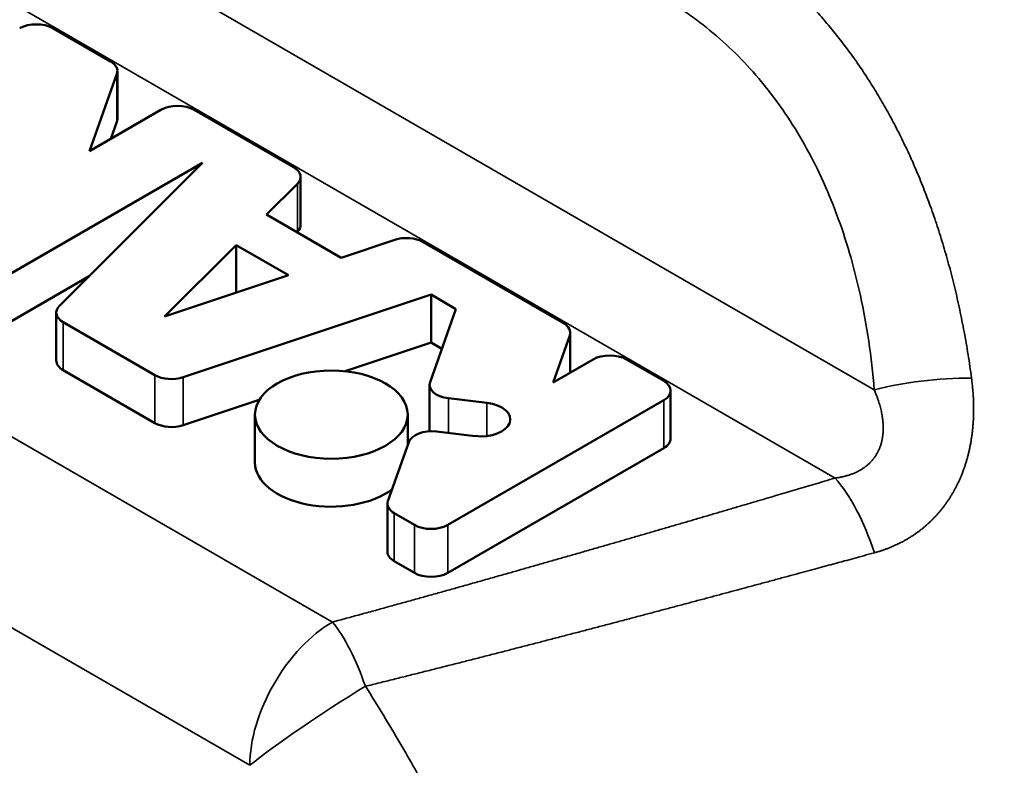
# Model space of a CAD drawing. Header units: millimetres. Extents: x 9 to 400, y 8 to 282.
# Tile 10 of 22: x 360.29 to 368.7, y 71.52 to 77.9. Entities that reach past the tile are written whole.
import ezdxf

# ---------------------------------------------------------------- set-up
doc = ezdxf.new("R2010")
doc.units = ezdxf.units.MM
doc.layers.add('Visible (ISO)', color=7, linetype='Continuous', lineweight=50)
doc.layers.add('Visible Narrow (ISO)', color=7, linetype='Continuous', lineweight=35)

msp = doc.modelspace()

# ---------------------------------------------------------------- linework, layer by layer
at = {"layer": 'Visible (ISO)'}
for p, q in [((361.0615, 77.5419), (360.5695, 77.826)), ((361.1204, 77.4598), (361.1204, 77.0495)), ((360.8817, 76.7754), (361.1163, 77.4365)), ((361.4933, 77.1285), (360.8817, 76.7754)), ((362.6279, 76.6375), (361.7776, 77.1285)), ((361.1163, 77.0263), (361.0648, 76.881)), ((360.2142, 75.7335), (361.8487, 76.6771)), ((361.8487, 76.6771), (360.6252, 75.4537)), ((362.6868, 76.5555), (362.6868, 76.1452)), ((362.3952, 76.2328), (362.6598, 76.4975)), ((363.0333, 75.8644), (362.3952, 76.2328)), ((362.6598, 76.0872), (362.6553, 76.0826)), ((361.5235, 75.3611), (362.1351, 75.9727)), ((362.1351, 75.9727), (362.5828, 75.7142)), ((362.1351, 75.565), (362.1351, 75.9727)), ((363.4917, 76.0172), (363.0333, 75.8644)), ((364.9345, 75.3058), (363.7343, 75.9987)), ((360.8779, 75.7064), (360.2142, 75.3232)), ((362.5828, 75.7142), (361.5235, 75.3611)), ((361.6838, 74.8425), (363.8029, 75.5488)), ((363.8029, 75.1386), (363.8029, 75.5488)), ((363.8029, 75.5488), (364.0161, 75.4258)), ((360.5983, 75.3957), (360.5983, 74.9854)), ((364.0161, 75.4258), (363.7941, 74.8001)), ((360.6571, 75.3136), (361.4412, 74.8609)), ((364.8463, 74.7973), (364.9893, 75.2005)), ((364.9934, 75.2237), (364.9934, 74.8822)), ((363.8029, 75.1386), (363.0691, 74.894)), ((363.8953, 75.0852), (363.8029, 75.1386)), ((365.1887, 74.995), (364.8463, 74.7973)), ((365.7927, 74.8103), (365.4729, 74.995)), ((361.4412, 74.4506), (360.6571, 74.9033)), ((363.7901, 74.7768), (363.7901, 74.3807)), ((365.8516, 74.7283), (365.8516, 74.318)), ((362.3344, 74.649), (361.6838, 74.4322)), ((363.945, 73.5795), (365.7927, 74.6462)), ((363.9507, 74.6631), (364.2801, 74.6242)), ((362.2969, 74.1128), (362.2969, 74.5231)), ((363.6034, 74.2624), (363.6034, 74.5231)), ((364.1789, 74.34), (363.8499, 74.3789)), ((363.6127, 74.2885), (363.4338, 73.7842)), ((365.7927, 74.2359), (363.945, 73.1692)), ((363.4297, 73.761), (363.4297, 73.3507)), ((363.4886, 73.6789), (363.6608, 73.5795)), ((363.6608, 73.1692), (363.4886, 73.2686))]:
    msp.add_line(p, q, dxfattribs=at)
for centre, major_axis, ratio, start_param, end_param in [((360.4274, 77.7439), (-0.201, 0), 0.57735, 3.926991, 5.497787), ((360.9194, 77.4598), (0.201, 0), 0.57735, 6.08116, 7.068583), ((361.6355, 77.0464), (-0.201, 0), 0.57735, 3.926991, 5.497787), ((360.9194, 77.0495), (0.201, 0), 0.57735, 6.08116, 6.283185), ((362.4858, 76.5555), (0.201, 0), 0.57735, 5.759587, 7.068583), ((362.4858, 76.1452), (0.201, 0), 0.57735, 5.759587, 6.283185), ((363.5922, 75.9167), (-0.201, 0), 0.57735, 3.926991, 5.235988), ((360.7993, 75.3957), (-0.201, 0), 0.57735, 5.759587, 7.068583), ((364.7924, 75.2237), (0.201, 0), 0.57735, 6.08116, 7.068583), ((365.3308, 74.9129), (-0.201, 0), 0.57735, 3.926991, 5.497787), ((360.7993, 74.9854), (-0.201, 0), 0.57735, 0, 0.785398), ((361.5833, 74.943), (0.201, 0), 0.57735, 3.926991, 5.235988), ((363.9911, 74.7768), (-0.201, 0), 0.57735, 6.08116, 7.651956), ((365.6506, 74.7283), (0.201, 0), 0.57735, 5.497787, 7.068583), ((364.2293, 74.4821), (0.2512, 0), 0.57735, 4.510364, 7.650426), ((361.5833, 74.5327), (-0.201, 0), 0.57735, 0.785398, 2.094395), ((363.8096, 74.2652), (-0.201, 0), 0.57735, 4.510364, 6.08116), ((365.6506, 74.318), (0.201, 0), 0.57735, 5.497787, 6.283185), ((362.9501, 74.1128), (-0.6532, 0), 0.57735, 0, 2.488757), ((363.6307, 73.761), (-0.201, 0), 0.57735, 6.08116, 7.068583), ((363.8029, 73.6615), (0.201, 0), 0.57735, 3.926991, 5.497787), ((363.6307, 73.3507), (-0.201, 0), 0.57735, 0, 0.785398), ((363.8029, 73.2512), (-0.201, 0), 0.57735, 0.785398, 2.356194), ((362.9601, 71.9325), (0.8378, 0.546), 0.076141, 1.179258, 1.179281)]:
    msp.add_ellipse(centre, major_axis=major_axis, ratio=ratio, start_param=start_param, end_param=end_param, dxfattribs=at)
msp.add_ellipse((362.9501, 74.5231), major_axis=(0.6532, 0), ratio=0.57735, dxfattribs=at)
for points, knots in [([(354.0033, 76.2392), (356.719, 79.1467), (359.3937, 81.8654), (363.238, 86.2689), (364.6522, 87.8883), (366.7294, 90.0587), (367.3901, 90.7802), (368.9802, 92.6208), (370.0387, 93.7618), (372.2335, 95.4796), (373.2652, 96.1704), (375.2747, 97.4913), (376.2739, 98.0947), (377.9737, 98.7613), (378.5789, 98.9441), (380.1365, 99.2857), (381.1229, 99.3856), (383.187, 99.3485), (384.2837, 99.1762), (385.7738, 98.721), (386.2139, 98.5584), (386.6439, 98.3729)], [0, 0, 0, 0, 1.478629, 1.478629, 2.233942, 2.233942, 2.676216, 2.676216, 3.197311, 3.197311, 3.655058, 3.655058, 4.034485, 4.034485, 4.225927, 4.225927, 4.517764, 4.517764, 4.845347, 4.845347, 4.985547, 4.985547, 4.985547, 4.985547]), ([(399.6771, 86.9193), (399.677, 85.8462), (399.5141, 84.6825), (398.8511, 82.5972), (398.3949, 81.6449), (397.3263, 79.9161), (396.7327, 79.1229), (395.3131, 77.4144), (394.4633, 76.5183), (391.9219, 74.0906), (390.0861, 72.6492), (386.8065, 70.8422), (385.4354, 70.2756), (383.0685, 69.4674), (382.0857, 69.1779), (380.1999, 68.5515), (379.2144, 68.201), (375.3277, 66.7735), (372.3637, 65.5967), (367.3447, 63.7924), (365.3921, 63.0935), (363.4046, 62.2452)], [0, 0, 0, 0, 0.36327, 0.36327, 0.680504, 0.680504, 0.974046, 0.974046, 1.353882, 1.353882, 2.060051, 2.060051, 2.498862, 2.498862, 2.87322, 2.87322, 3.267976, 3.267976, 4.45231, 4.45231, 5.247447, 5.247447, 5.247447, 5.247447]), ([(356.5584, 72.6065), (356.7304, 72.6294), (356.9079, 72.6335), (357.4231, 72.5909), (357.7726, 72.4976), (358.4814, 72.1907), (358.849, 71.964), (359.5342, 71.4102), (359.8599, 71.0741), (360.4202, 70.3448), (360.6633, 69.943), (361.0419, 69.125), (361.1826, 68.6984), (361.349, 67.8748), (361.377, 67.4677), (361.3192, 66.7284), (361.2334, 66.3846), (361.0908, 66.0914)], [16.550352, 16.550352, 16.550352, 16.550352, 16.619319, 16.619319, 16.748901, 16.748901, 16.887582, 16.887582, 17.027006, 17.027006, 17.164338, 17.164338, 17.301076, 17.301076, 17.438022, 17.438022, 17.573318, 17.573318, 17.573318, 17.573318]), ([(360.4156, 66.5413), (360.5069, 66.77), (360.56, 67.0674), (360.5583, 67.6779), (360.5196, 67.9888), (360.363, 68.6272), (360.2415, 68.9633), (359.9274, 69.6105), (359.7302, 69.9299), (359.2855, 70.5087), (359.0322, 70.7756), (358.5043, 71.2225), (358.2232, 71.4089), (357.675, 71.6804), (357.4005, 71.769), (356.9384, 71.8382), (356.7407, 71.8334), (356.5633, 71.7968)], [0.4192649, 0.4192649, 0.4192649, 0.4192649, 0.5453605, 0.5453605, 0.6521979, 0.6521979, 0.7612299, 0.7612299, 0.8709982, 0.8709982, 0.9810987, 0.9810987, 1.0912199, 1.0912199, 1.2014306, 1.2014306, 1.2954085, 1.2954085, 1.2954085, 1.2954085])]:
    msp.add_open_spline(points, degree=3, knots=knots, dxfattribs=at)
at = {"layer": 'Visible Narrow (ISO)'}
for p, q in [((367.5932, 74.735), (358.538, 79.9631)), ((357.7658, 79.4607), (367.2579, 73.9804)), ((361.1163, 77.4365), (361.1163, 77.0263)), ((362.9601, 72.7491), (355.6329, 76.9794)), ((362.6598, 76.4975), (362.6598, 76.0872)), ((362.253, 71.5243), (354.9258, 75.7546)), ((360.6571, 74.9033), (360.6571, 75.3136)), ((364.9893, 75.2005), (364.9893, 74.8799)), ((361.4412, 74.8609), (361.4412, 74.4506)), ((361.6838, 74.4322), (361.6838, 74.8425)), ((363.9507, 74.367), (363.9507, 74.6631)), ((364.2801, 74.6242), (364.2801, 74.34)), ((365.7927, 74.6462), (365.7927, 74.2359)), ((363.4886, 73.2686), (363.4886, 73.6789)), ((363.6608, 73.5795), (363.6608, 73.1692)), ((363.945, 73.1692), (363.945, 73.5795))]:
    msp.add_line(p, q, dxfattribs=at)
for centre, major_axis, ratio, start_param, end_param in [((368.147, 74.547), (0.9965, 0.0836), 0.276789, 1.265501, 2.136612), ((367.2579, 73.1639), (-0.285, 0.9585), 0.373785, 4.786837, 5.61129), ((362.9601, 71.9326), (0.5, 0.866), 0.57735, 0.785388, 2.356193), ((362.9601, 71.9326), (-0.262, 0.9651), 0.34744, 4.897691, 5.619904), ((362.9601, 71.9326), (0.8378, 0.546), 0.076099, 1.179276, 2.524055), ((362.9601, 71.9326), (0.8378, 0.546), 0.076099, 1.179283, 2.524055)]:
    msp.add_ellipse(centre, major_axis=major_axis, ratio=ratio, start_param=start_param, end_param=end_param, dxfattribs=at)
for points, knots in [([(399.6771, 86.9193), (399.6771, 86.8054), (399.6024, 86.6836), (399.4513, 86.5595), (399.1079, 86.2774), (398.3699, 85.9833), (397.3194, 85.1235), (396.4193, 84.3867), (395.2897, 83.2346), (394.1215, 82.2515), (392.9448, 81.2611), (391.7288, 80.4423), (390.3907, 79.6872), (389.0099, 78.908), (387.4992, 78.1966), (386.0202, 77.4921), (384.5429, 76.7885), (383.0974, 76.0918), (381.6853, 75.2765), (380.2504, 74.4482), (378.8501, 73.4975), (377.4214, 72.6097), (376.0198, 71.7386), (374.5909, 70.9281), (373.1576, 70.1479), (371.7392, 69.3759), (370.3164, 68.6336), (368.8937, 67.8913), (367.699, 67.268), (366.5042, 66.6446), (365.312, 66.0037)], [0.1374957, 0.1374957, 0.1374957, 0.1374957, 0.182957, 0.182957, 0.182957, 0.2862952, 0.2862952, 0.2862952, 0.3748498, 0.3748498, 0.3748498, 0.4640566, 0.4640566, 0.4640566, 0.5561033, 0.5561033, 0.5561033, 0.6480442, 0.6480442, 0.6480442, 0.7414635, 0.7414635, 0.7414635, 0.8331203, 0.8331203, 0.8331203, 0.9238269, 0.9238269, 0.9238269, 1, 1, 1, 1]), ([(366.2446, 78.6875), (366.2644, 78.6745), (366.2847, 78.6617), (366.3048, 78.6487), (366.3251, 78.6356), (366.3452, 78.6222), (366.3653, 78.6088), (366.3853, 78.5953), (366.4051, 78.5816), (366.4249, 78.5678), (366.4446, 78.5539), (366.4643, 78.5398), (366.4838, 78.5256), (366.5033, 78.5114), (366.5227, 78.497), (366.5419, 78.4824), (366.5612, 78.4678), (366.5803, 78.453), (366.5993, 78.438), (366.6182, 78.4231), (366.6371, 78.4079), (366.6558, 78.3926), (366.6745, 78.3773), (366.6931, 78.3618), (366.7116, 78.3461), (366.73, 78.3305), (366.7484, 78.3146), (366.7665, 78.2986), (366.7847, 78.2826), (366.8028, 78.2664), (366.8207, 78.2501), (366.8386, 78.2337), (366.8564, 78.2172), (366.874, 78.2005), (366.8916, 78.1838), (366.9091, 78.1669), (366.9265, 78.1499), (366.9438, 78.1329), (366.9611, 78.1157), (366.9781, 78.0983), (366.9952, 78.081), (367.0121, 78.0635), (367.0289, 78.0458), (367.0457, 78.0281), (367.0623, 78.0103), (367.0789, 77.9922), (367.0954, 77.9742), (367.1117, 77.9561), (367.128, 77.9377), (367.1442, 77.9194), (367.1603, 77.9009), (367.1762, 77.8822), (367.1922, 77.8636), (367.208, 77.8447), (367.2237, 77.8257), (367.2395, 77.8067), (367.255, 77.7874), (367.2705, 77.768), (367.286, 77.7486), (367.3014, 77.729), (367.3166, 77.7092), (367.3319, 77.6894), (367.347, 77.6694), (367.362, 77.6493), (367.377, 77.6291), (367.3919, 77.6087), (367.4067, 77.5881), (367.4214, 77.5676), (367.4361, 77.5468), (367.4506, 77.5259), (367.4651, 77.505), (367.4795, 77.4838), (367.4938, 77.4625), (367.5081, 77.4412), (367.5222, 77.4197), (367.5362, 77.398), (367.5502, 77.3764), (367.5641, 77.3545), (367.5779, 77.3325), (367.5916, 77.3104), (367.6052, 77.2882), (367.6187, 77.2658), (367.6322, 77.2434), (367.6456, 77.2208), (367.6588, 77.198), (367.672, 77.1753), (367.6851, 77.1523), (367.698, 77.1292), (367.711, 77.1061), (367.7238, 77.0828), (367.7364, 77.0593), (367.7491, 77.0359), (367.7616, 77.0122), (367.774, 76.9884), (367.7864, 76.9646), (367.7987, 76.9406), (367.8107, 76.9164), (367.8228, 76.8923), (367.8348, 76.8679), (367.8466, 76.8435), (367.8584, 76.819), (367.8701, 76.7943), (367.8816, 76.7695), (367.8909, 76.7493), (367.9002, 76.729), (367.9094, 76.7085), (367.9115, 76.7039), (367.9136, 76.6992), (367.9156, 76.6945), (367.9269, 76.6694), (367.9379, 76.644), (367.9489, 76.6185), (367.9598, 76.5929), (367.9706, 76.5671), (367.9813, 76.5412), (367.9919, 76.5152), (368.0024, 76.4891), (368.0128, 76.4627), (368.0232, 76.4364), (368.0334, 76.4098), (368.0435, 76.383), (368.0537, 76.3561), (368.0636, 76.3291), (368.0735, 76.3018), (368.0833, 76.2746), (368.093, 76.2471), (368.1026, 76.2193), (368.1121, 76.1916), (368.1215, 76.1637), (368.1308, 76.1355), (368.1401, 76.1074), (368.1492, 76.079), (368.1582, 76.0505), (368.1671, 76.0219), (368.176, 75.9931), (368.1846, 75.9641), (368.1933, 75.9351), (368.2018, 75.9059), (368.2101, 75.8765), (368.2185, 75.8471), (368.2267, 75.8175), (368.2347, 75.7877), (368.2428, 75.7578), (368.2507, 75.7278), (368.2584, 75.6975), (368.2661, 75.6673), (368.2736, 75.6369), (368.281, 75.6062), (368.2884, 75.5756), (368.2956, 75.5447), (368.3027, 75.5137), (368.3097, 75.4827), (368.3166, 75.4515), (368.3233, 75.4201), (368.33, 75.3887), (368.3365, 75.3572), (368.3428, 75.3255), (368.3492, 75.2937), (368.3553, 75.2618), (368.3613, 75.2298), (368.3673, 75.1977), (368.3731, 75.1654), (368.3787, 75.133), (368.3844, 75.1005), (368.3898, 75.0678), (368.3951, 75.0349), (368.4003, 75.002), (368.4054, 74.9689), (368.4103, 74.9356), (368.4152, 74.9023), (368.4199, 74.8689), (368.4244, 74.8352)], [0.000063, 0.000063, 0.000063, 0.000063, 0.0178571, 0.0178571, 0.0178571, 0.0357143, 0.0357143, 0.0357143, 0.0535714, 0.0535714, 0.0535714, 0.0714286, 0.0714286, 0.0714286, 0.0892857, 0.0892857, 0.0892857, 0.1071429, 0.1071429, 0.1071429, 0.125, 0.125, 0.125, 0.1428571, 0.1428571, 0.1428571, 0.1607143, 0.1607143, 0.1607143, 0.1785714, 0.1785714, 0.1785714, 0.1964286, 0.1964286, 0.1964286, 0.2142857, 0.2142857, 0.2142857, 0.2321429, 0.2321429, 0.2321429, 0.25, 0.25, 0.25, 0.2678571, 0.2678571, 0.2678571, 0.2857143, 0.2857143, 0.2857143, 0.3035714, 0.3035714, 0.3035714, 0.3214286, 0.3214286, 0.3214286, 0.3392857, 0.3392857, 0.3392857, 0.3571429, 0.3571429, 0.3571429, 0.375, 0.375, 0.375, 0.3928571, 0.3928571, 0.3928571, 0.4107143, 0.4107143, 0.4107143, 0.4285714, 0.4285714, 0.4285714, 0.4464286, 0.4464286, 0.4464286, 0.4642857, 0.4642857, 0.4642857, 0.4821429, 0.4821429, 0.4821429, 0.5, 0.5, 0.5, 0.5178571, 0.5178571, 0.5178571, 0.5357143, 0.5357143, 0.5357143, 0.5535714, 0.5535714, 0.5535714, 0.5714286, 0.5714286, 0.5714286, 0.5892857, 0.5892857, 0.5892857, 0.6071429, 0.6071429, 0.6071429, 0.6216911, 0.6216911, 0.6216911, 0.625, 0.625, 0.625, 0.6428571, 0.6428571, 0.6428571, 0.6607143, 0.6607143, 0.6607143, 0.6785714, 0.6785714, 0.6785714, 0.6964286, 0.6964286, 0.6964286, 0.7142857, 0.7142857, 0.7142857, 0.7321429, 0.7321429, 0.7321429, 0.75, 0.75, 0.75, 0.7678571, 0.7678571, 0.7678571, 0.7857143, 0.7857143, 0.7857143, 0.8035714, 0.8035714, 0.8035714, 0.8214286, 0.8214286, 0.8214286, 0.8392857, 0.8392857, 0.8392857, 0.8571429, 0.8571429, 0.8571429, 0.875, 0.875, 0.875, 0.8928571, 0.8928571, 0.8928571, 0.9107143, 0.9107143, 0.9107143, 0.9285714, 0.9285714, 0.9285714, 0.9464286, 0.9464286, 0.9464286, 0.9642857, 0.9642857, 0.9642857, 0.9821429, 0.9821429, 0.9821429, 1, 1, 1, 1]), ([(368.4244, 74.8352), (368.4263, 74.8208), (368.4281, 74.8065), (368.4313, 74.7783), (368.4328, 74.7643), (368.4354, 74.7365), (368.4365, 74.7228), (368.4385, 74.6955), (368.4393, 74.682), (368.4407, 74.6553), (368.4412, 74.6421), (368.442, 74.6158), (368.4426, 74.5899), (368.4425, 74.5644), (368.4423, 74.5391), (368.442, 74.5266), (368.4412, 74.5019), (368.4407, 74.4896), (368.4394, 74.4653), (368.4386, 74.4533), (368.4368, 74.4294), (368.4358, 74.4176), (368.4335, 74.3942), (368.4323, 74.3826), (368.4295, 74.3597), (368.4281, 74.3483), (368.4249, 74.3259), (368.4232, 74.3147), (368.4196, 74.2927), (368.4177, 74.2817), (368.4136, 74.2601), (368.4115, 74.2494), (368.4071, 74.2282), (368.4048, 74.2177), (368.3999, 74.1969), (368.3949, 74.1763), (368.3895, 74.1562), (368.3839, 74.1362), (368.381, 74.1263), (368.375, 74.1067), (368.3719, 74.097), (368.3656, 74.0778), (368.3591, 74.0588), (368.3522, 74.0402), (368.3452, 74.0217), (368.3416, 74.0126), (368.3342, 73.9946), (368.3304, 73.9856), (368.3227, 73.9679), (368.3188, 73.9592), (368.3107, 73.9418), (368.3066, 73.9333), (368.2983, 73.9163), (368.294, 73.9079), (368.2853, 73.8913), (368.2809, 73.8831), (368.2719, 73.8668), (368.2628, 73.8507), (368.2534, 73.835), (368.2438, 73.8194), (368.2389, 73.8117), (368.229, 73.7965), (368.219, 73.7814), (368.2034, 73.7593), (368.1875, 73.7378), (368.1766, 73.7237), (368.1655, 73.7098), (368.1599, 73.7029), (368.1486, 73.6894), (368.1428, 73.6827), (368.1312, 73.6694), (368.1194, 73.6563), (368.1013, 73.6372), (368.0828, 73.6185), (368.0639, 73.6004), (368.0445, 73.5827), (368.0247, 73.5655), (368.0045, 73.5487), (367.9839, 73.5325), (367.9628, 73.5167), (367.9413, 73.5015), (367.9194, 73.4867), (367.897, 73.4724), (367.8742, 73.4586), (367.851, 73.4453), (367.8273, 73.4325), (367.8032, 73.4203), (367.7786, 73.4085), (367.7536, 73.3973), (367.7281, 73.3866), (367.7022, 73.3764), (367.6758, 73.3668), (367.6579, 73.3607), (367.6399, 73.3549), (367.6308, 73.3521), (367.6125, 73.3466), (367.6033, 73.344), (367.594, 73.3414)], [0, 0, 0, 0, 0.016129, 0.016129, 0.0322581, 0.0322581, 0.0483871, 0.0483871, 0.0645161, 0.0645161, 0.0806452, 0.0806452, 0.0967742, 0.1129032, 0.1129032, 0.1290323, 0.1290323, 0.1451613, 0.1451613, 0.1612903, 0.1612903, 0.1774194, 0.1774194, 0.1935484, 0.1935484, 0.2096774, 0.2096774, 0.2258065, 0.2258065, 0.2419355, 0.2419355, 0.2580645, 0.2580645, 0.2741935, 0.2741935, 0.2903226, 0.3064516, 0.3064516, 0.3225806, 0.3225806, 0.3387097, 0.3387097, 0.3548387, 0.3709677, 0.3709677, 0.3870968, 0.3870968, 0.4032258, 0.4032258, 0.4193548, 0.4193548, 0.4354839, 0.4354839, 0.4516129, 0.4516129, 0.4677419, 0.4677419, 0.483871, 0.5, 0.5, 0.516129, 0.516129, 0.5322581, 0.5483871, 0.5645161, 0.5806452, 0.5806452, 0.5967742, 0.5967742, 0.6129032, 0.6129032, 0.6290323, 0.6451613, 0.6612903, 0.6774194, 0.6935484, 0.7096774, 0.7258065, 0.7419355, 0.7580645, 0.7741935, 0.7903226, 0.8064516, 0.8225806, 0.8387097, 0.8548387, 0.8709677, 0.8870968, 0.9032258, 0.9193548, 0.9354839, 0.9516129, 0.9677419, 0.9677419, 0.983871, 0.983871, 0.9999932, 0.9999932, 0.9999932, 0.9999932]), ([(367.5932, 74.735), (367.5972, 74.7256), (367.601, 74.7163), (367.6082, 74.698), (367.6116, 74.6891), (367.6181, 74.6715), (367.6211, 74.6629), (367.6268, 74.646), (367.6295, 74.6377), (367.6346, 74.6214), (367.637, 74.6134), (367.6414, 74.5977), (367.6435, 74.5899), (367.6474, 74.5748), (367.6492, 74.5673), (367.6525, 74.5527), (367.654, 74.5455), (367.6569, 74.5313), (367.6582, 74.5244), (367.6605, 74.5107), (367.6616, 74.504), (367.6634, 74.4908), (367.6643, 74.4843), (367.6657, 74.4716), (367.6664, 74.4653), (367.6674, 74.453), (367.6679, 74.4469), (367.6686, 74.435), (367.6688, 74.4291), (367.6691, 74.4176), (367.6692, 74.4119), (367.6692, 74.4008), (367.669, 74.3898), (367.6685, 74.3792), (367.6679, 74.3688), (367.6675, 74.3636), (367.6666, 74.3535), (367.666, 74.3485), (367.6648, 74.3386), (367.6642, 74.3338), (367.6627, 74.3243), (367.6619, 74.3196), (367.6602, 74.3103), (367.6593, 74.3057), (367.6573, 74.2968), (367.6563, 74.2923), (367.6541, 74.2836), (367.6529, 74.2793), (367.6505, 74.2708), (367.648, 74.2625), (367.6452, 74.2544), (367.6424, 74.2464), (367.6409, 74.2424), (367.6379, 74.2347), (367.6363, 74.2308), (367.633, 74.2232), (367.6313, 74.2195), (367.6279, 74.2121), (367.6261, 74.2085), (367.6225, 74.2013), (367.6187, 74.1942), (367.6148, 74.1874), (367.6107, 74.1805), (367.6086, 74.1772), (367.6044, 74.1706), (367.6023, 74.1673), (367.5978, 74.1608), (367.5956, 74.1576), (367.5909, 74.1513), (367.5886, 74.1482), (367.5838, 74.1421), (367.5813, 74.139), (367.5763, 74.1331), (367.5737, 74.1301), (367.5685, 74.1243), (367.5659, 74.1214), (367.5605, 74.1157), (367.5577, 74.1129), (367.5521, 74.1074), (367.5493, 74.1047), (367.5435, 74.0993), (367.5405, 74.0966), (367.5345, 74.0914), (367.5314, 74.0888), (367.5251, 74.0837), (367.522, 74.0812), (367.5155, 74.0762), (367.5122, 74.0738), (367.5055, 74.069), (367.502, 74.0666), (367.4951, 74.0619), (367.4916, 74.0596), (367.4844, 74.0551), (367.4807, 74.0528), (367.4733, 74.0485), (367.4695, 74.0463), (367.4618, 74.0421), (367.4579, 74.04), (367.4499, 74.0359), (367.4459, 74.0339), (367.4376, 74.0299), (367.4334, 74.028), (367.4249, 74.0242), (367.4205, 74.0224), (367.4117, 74.0187), (367.4027, 74.0152), (367.3934, 74.0118), (367.384, 74.0086), (367.3791, 74.007), (367.3693, 74.0039), (367.3644, 74.0024), (367.3542, 73.9995), (367.3491, 73.9981), (367.3386, 73.9953), (367.3279, 73.9927), (367.3168, 73.9903), (367.3056, 73.988), (367.2999, 73.9869), (367.2882, 73.9849), (367.2823, 73.9839), (367.2703, 73.9821), (367.2641, 73.9812), (367.2579, 73.9804)], [0.0000007, 0.0000007, 0.0000007, 0.0000007, 0.015873, 0.015873, 0.031746, 0.031746, 0.047619, 0.047619, 0.0634921, 0.0634921, 0.0793651, 0.0793651, 0.0952381, 0.0952381, 0.1111111, 0.1111111, 0.1269841, 0.1269841, 0.1428571, 0.1428571, 0.1587302, 0.1587302, 0.1746032, 0.1746032, 0.1904762, 0.1904762, 0.2063492, 0.2063492, 0.2222222, 0.2222222, 0.2380952, 0.2380952, 0.2539683, 0.2698413, 0.2698413, 0.2857143, 0.2857143, 0.3015873, 0.3015873, 0.3174603, 0.3174603, 0.3333333, 0.3333333, 0.3492063, 0.3492063, 0.3650794, 0.3650794, 0.3809524, 0.3809524, 0.3968254, 0.4126984, 0.4126984, 0.4285714, 0.4285714, 0.4444444, 0.4444444, 0.4603175, 0.4603175, 0.4761905, 0.4761905, 0.4920635, 0.5079365, 0.5079365, 0.5238095, 0.5238095, 0.5396825, 0.5396825, 0.5555556, 0.5555556, 0.5714286, 0.5714286, 0.5873016, 0.5873016, 0.6031746, 0.6031746, 0.6190476, 0.6190476, 0.6349206, 0.6349206, 0.6507937, 0.6507937, 0.6666667, 0.6666667, 0.6825397, 0.6825397, 0.6984127, 0.6984127, 0.7142857, 0.7142857, 0.7301587, 0.7301587, 0.7460317, 0.7460317, 0.7619048, 0.7619048, 0.7777778, 0.7777778, 0.7936508, 0.7936508, 0.8095238, 0.8095238, 0.8253968, 0.8253968, 0.8412698, 0.8412698, 0.8571429, 0.8730159, 0.8730159, 0.8888889, 0.8888889, 0.9047619, 0.9047619, 0.9206349, 0.9206349, 0.9365079, 0.952381, 0.952381, 0.968254, 0.968254, 0.984127, 0.984127, 0.9999988, 0.9999988, 0.9999988, 0.9999988]), ([(362.9601, 72.7491), (362.9994, 72.7597), (363.0779, 72.7811), (363.1959, 72.8133), (363.3131, 72.8454), (363.4289, 72.8773), (363.5427, 72.9087), (363.6552, 72.9398), (363.767, 72.9709), (363.8789, 73.0021), (363.9909, 73.0334), (364.1025, 73.0648), (364.2139, 73.0961), (364.3249, 73.1274), (364.4353, 73.1586), (364.5446, 73.1896), (364.6519, 73.2202), (364.7581, 73.2504), (364.864, 73.2807), (364.9706, 73.3112), (365.0789, 73.3423), (365.1863, 73.3732), (365.2901, 73.4032), (365.3902, 73.4321), (365.4901, 73.461), (365.5925, 73.4907), (365.6957, 73.5207), (365.7975, 73.5503), (365.8971, 73.5794), (365.9957, 73.6081), (366.0937, 73.6368), (366.1923, 73.6657), (366.2927, 73.6952), (366.3956, 73.7254), (366.4987, 73.7558), (366.5976, 73.7849), (366.688, 73.8116), (366.7713, 73.8362), (366.85, 73.8595), (366.9266, 73.8821), (367.0034, 73.9049), (367.0827, 73.9284), (367.1663, 73.9532), (367.2267, 73.9712), (367.2579, 73.9804)], [0.000002, 0.000002, 0.000002, 0.000002, 0.0238095, 0.047619, 0.0714286, 0.0952381, 0.1190476, 0.1428571, 0.1666667, 0.1904762, 0.2142857, 0.2380952, 0.2619048, 0.2857143, 0.3095238, 0.3333333, 0.3571429, 0.3809524, 0.4047619, 0.4285714, 0.452381, 0.4761905, 0.5, 0.5238095, 0.547619, 0.5714286, 0.5952381, 0.6190476, 0.6428571, 0.6666667, 0.6904762, 0.7142857, 0.7380952, 0.7619048, 0.7857143, 0.8095238, 0.8333333, 0.8571429, 0.8809524, 0.9047619, 0.9285714, 0.952381, 0.9761905, 1, 1, 1, 1]), ([(367.594, 73.3414), (367.5624, 73.3328), (367.5319, 73.3245), (367.5026, 73.3165), (367.4732, 73.3085), (367.445, 73.3008), (367.4175, 73.2933), (367.39, 73.2858), (367.3633, 73.2786), (367.337, 73.2714), (367.3286, 73.2691), (367.3203, 73.2669), (367.3121, 73.2646), (367.2943, 73.2598), (367.2766, 73.255), (367.2589, 73.2502), (367.2331, 73.2432), (367.2074, 73.2361), (367.1812, 73.2291), (367.1551, 73.222), (367.1286, 73.2148), (367.1014, 73.2074), (367.0742, 73.2), (367.0462, 73.1924), (367.017, 73.1845), (366.9878, 73.1766), (366.9574, 73.1683), (366.9256, 73.1597), (366.8938, 73.1511), (366.8605, 73.1421), (366.8265, 73.1329), (366.7925, 73.1237), (366.7578, 73.1143), (366.7231, 73.105), (366.6884, 73.0956), (366.6537, 73.0862), (366.6194, 73.077), (366.5851, 73.0677), (366.5512, 73.0586), (366.5175, 73.0496), (366.4839, 73.0405), (366.4506, 73.0315), (366.4174, 73.0226), (366.3842, 73.0137), (366.3512, 73.0048), (366.3181, 72.996), (366.285, 72.9871), (366.2519, 72.9782), (366.2186, 72.9693), (366.1852, 72.9604), (366.1517, 72.9514), (366.1178, 72.9423), (366.0839, 72.9333), (366.0496, 72.9241), (366.015, 72.9149), (365.9804, 72.9056), (365.9455, 72.8963), (365.9108, 72.8871), (365.8761, 72.8779), (365.8415, 72.8687), (365.8074, 72.8596), (365.7733, 72.8505), (365.7396, 72.8416), (365.7058, 72.8326), (365.6721, 72.8237), (365.6384, 72.8148), (365.6041, 72.8057), (365.5697, 72.7966), (365.5348, 72.7874), (365.4993, 72.778), (365.4637, 72.7686), (365.4276, 72.7591), (365.3913, 72.7495), (365.355, 72.7399), (365.3185, 72.7303), (365.2822, 72.7208), (365.246, 72.7113), (365.2099, 72.7018), (365.1739, 72.6924), (365.1379, 72.6829), (365.1019, 72.6735), (365.066, 72.6641), (365.03, 72.6547), (364.9939, 72.6453), (364.9577, 72.6359), (364.9214, 72.6264), (364.8849, 72.6169), (364.8482, 72.6074), (364.8115, 72.5978), (364.7745, 72.5882), (364.7373, 72.5786), (364.7002, 72.569), (364.6629, 72.5594), (364.6257, 72.5497), (364.5884, 72.5401), (364.5511, 72.5305), (364.5139, 72.5209), (364.4766, 72.5113), (364.4394, 72.5017), (364.4021, 72.4922), (364.3648, 72.4826), (364.3275, 72.473), (364.29, 72.4634), (364.2525, 72.4538), (364.2148, 72.4442), (364.177, 72.4346), (364.1391, 72.4249), (364.1011, 72.4152), (364.0629, 72.4055), (364.0247, 72.3958), (363.9863, 72.3861), (363.9478, 72.3764), (363.9093, 72.3666), (363.8707, 72.3569), (363.8319, 72.3471), (363.7932, 72.3373), (363.7544, 72.3276), (363.7155, 72.3178), (363.6766, 72.308), (363.6376, 72.2983), (363.5984, 72.2885), (363.5593, 72.2787), (363.52, 72.2689), (363.4805, 72.2591), (363.441, 72.2492), (363.4012, 72.2394), (363.3614, 72.2295), (363.3215, 72.2196), (363.2815, 72.2097), (363.2414, 72.1998)], [0, 0, 0, 0, 0.0238095, 0.0238095, 0.0238095, 0.047619, 0.047619, 0.047619, 0.0714286, 0.0714286, 0.0714286, 0.0789663, 0.0789663, 0.0789663, 0.0952381, 0.0952381, 0.0952381, 0.1190476, 0.1190476, 0.1190476, 0.1428571, 0.1428571, 0.1428571, 0.1666667, 0.1666667, 0.1666667, 0.1904762, 0.1904762, 0.1904762, 0.2142857, 0.2142857, 0.2142857, 0.2380952, 0.2380952, 0.2380952, 0.2619048, 0.2619048, 0.2619048, 0.2857143, 0.2857143, 0.2857143, 0.3095238, 0.3095238, 0.3095238, 0.3333333, 0.3333333, 0.3333333, 0.3571429, 0.3571429, 0.3571429, 0.3809524, 0.3809524, 0.3809524, 0.4047619, 0.4047619, 0.4047619, 0.4285714, 0.4285714, 0.4285714, 0.452381, 0.452381, 0.452381, 0.4761905, 0.4761905, 0.4761905, 0.5, 0.5, 0.5, 0.5238095, 0.5238095, 0.5238095, 0.547619, 0.547619, 0.547619, 0.5714286, 0.5714286, 0.5714286, 0.5952381, 0.5952381, 0.5952381, 0.6190476, 0.6190476, 0.6190476, 0.6428571, 0.6428571, 0.6428571, 0.6666667, 0.6666667, 0.6666667, 0.6904762, 0.6904762, 0.6904762, 0.7142857, 0.7142857, 0.7142857, 0.7380952, 0.7380952, 0.7380952, 0.7619048, 0.7619048, 0.7619048, 0.7857143, 0.7857143, 0.7857143, 0.8095238, 0.8095238, 0.8095238, 0.8333333, 0.8333333, 0.8333333, 0.8571429, 0.8571429, 0.8571429, 0.8809524, 0.8809524, 0.8809524, 0.9047619, 0.9047619, 0.9047619, 0.9285714, 0.9285714, 0.9285714, 0.952381, 0.952381, 0.952381, 0.9761905, 0.9761905, 0.9761905, 0.9999929, 0.9999929, 0.9999929, 0.9999929]), ([(365.312, 66.0037), (365.3097, 66.1212), (365.3046, 66.2404), (365.2972, 66.3565), (365.2899, 66.4725), (365.2805, 66.5853), (365.2686, 66.7), (365.2585, 66.7981), (365.2467, 66.8977), (365.2331, 66.998), (365.2308, 67.0149), (365.2285, 67.0319), (365.2261, 67.0488), (365.2095, 67.1662), (365.1907, 67.2844), (365.1696, 67.4034), (365.1485, 67.5224), (365.1252, 67.6423), (365.0995, 67.7629), (365.0739, 67.8836), (365.046, 68.0049), (365.0159, 68.1267), (365.0077, 68.1598), (364.9993, 68.193), (364.9908, 68.2263), (364.968, 68.315), (364.944, 68.404), (364.9189, 68.4932), (364.8844, 68.6158), (364.8477, 68.7388), (364.8085, 68.8633), (364.7693, 68.9877), (364.7276, 69.1135), (364.6829, 69.2416), (364.6382, 69.3697), (364.5904, 69.5), (364.5397, 69.632), (364.4889, 69.7641), (364.4351, 69.8979), (364.3782, 70.0331), (364.3213, 70.1683), (364.2613, 70.3049), (364.1986, 70.4418), (364.1359, 70.5786), (364.0704, 70.7158), (364.0019, 70.8537), (363.9576, 70.9429), (363.9119, 71.0324), (363.8645, 71.1231), (363.8386, 71.1726), (363.8121, 71.2225), (363.785, 71.2729), (363.7082, 71.4155), (363.6264, 71.5619), (363.5364, 71.7162), (363.4463, 71.8705), (363.3479, 72.0326), (363.2414, 72.1998)], [0, 0, 0, 0, 0.0625, 0.0625, 0.0625, 0.125, 0.125, 0.125, 0.178466, 0.178466, 0.178466, 0.1875, 0.1875, 0.1875, 0.25, 0.25, 0.25, 0.3125, 0.3125, 0.3125, 0.375, 0.375, 0.375, 0.392031, 0.392031, 0.392031, 0.4375, 0.4375, 0.4375, 0.5, 0.5, 0.5, 0.5625, 0.5625, 0.5625, 0.625, 0.625, 0.625, 0.6875, 0.6875, 0.6875, 0.75, 0.75, 0.75, 0.8125, 0.8125, 0.8125, 0.852904, 0.852904, 0.852904, 0.875, 0.875, 0.875, 0.9375, 0.9375, 0.9375, 1, 1, 1, 1])]:
    msp.add_open_spline(points, degree=3, knots=knots, dxfattribs=at)
msp.add_open_spline([(367.5932, 74.735), (367.5812, 74.878), (367.549, 75.1551), (367.4776, 75.5442), (367.3847, 75.908), (367.2734, 76.2425), (367.1449, 76.5501), (366.9981, 76.8366), (366.8341, 77.1014), (366.6544, 77.3437), (366.4596, 77.5634), (366.2467, 77.7644), (366.0149, 77.9461), (365.8502, 78.0521), (365.765, 78.1015)], degree=3, dxfattribs=at)

doc.saveas('drawing.dxf')
